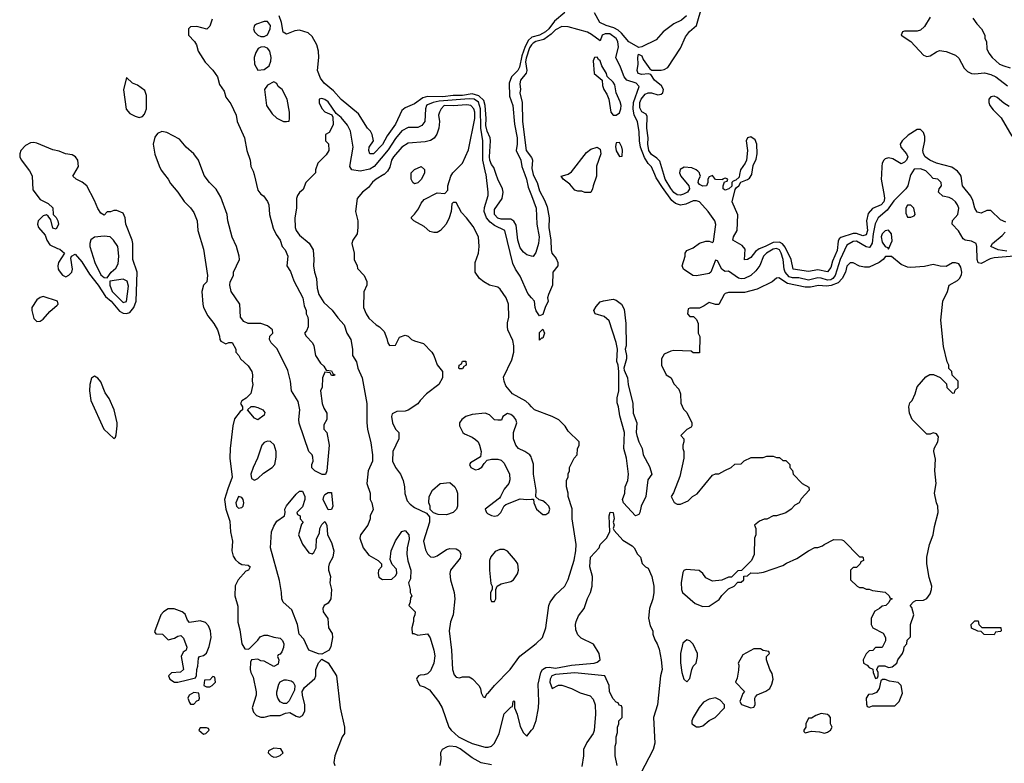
# Model space of a CAD drawing. Header units: inches. Extents: x 2671394 to 2765652, y 830470 to 955458.
# Tile 227 of 256: x 2686803 to 2692954, y 936324 to 940967. Entities that reach past the tile are written whole.
import ezdxf

# ---------------------------------------------------------------- set-up
doc = ezdxf.new("R2010")
doc.units = ezdxf.units.IN
doc.header["$MEASUREMENT"] = 0
for name, color, linetype in [('C6983', 7, 'Continuous'), ('C6984', 7, 'Continuous'), ('C6993', 7, 'Continuous'), ('C6994', 7, 'Continuous')]:
    doc.layers.add(name, color=color, linetype=linetype)

msp = doc.modelspace()

# ---------------------------------------------------------------- linework, layer by layer
at = {"layer": 'C6983', "color": 2}
for points, elevation in [([(2686875.4, 940000), (2686880.5, 939990), (2686884.9, 939904.9), (2686930, 939844.7), (2686979.8, 939819.8), (2687010, 939792), (2687011.3, 939751.3), (2687030, 939732), (2687041, 939710), (2687044.7, 939690), (2687030, 939658), (2687010, 939666), (2686996.4, 939716.4), (2686980.4, 939740.4), (2686970, 939748), (2686950, 939742), (2686930, 939724), (2686918.8, 939710), (2686914.8, 939690), (2686920.7, 939670), (2686961.4, 939621.4), (2686971.3, 939590), (2686990, 939562), (2687038, 939538), (2687054.4, 939534.4), (2687082, 939510), (2687046, 939450), (2687041, 939430), (2687042.8, 939410), (2687050, 939398), (2687070, 939371.3), (2687090, 939362), (2687110, 939371.3), (2687128.7, 939390), (2687133.2, 939410), (2687122, 939478), (2687126, 939490), (2687150, 939502), (2687190, 939454.8), (2687238, 939378), (2687292.2, 939310), (2687338.6, 939238.6), (2687373.7, 939210), (2687426.9, 939146.9), (2687450, 939133.7), (2687470, 939132), (2687490, 939139.5), (2687515.1, 939170), (2687529.7, 939210), (2687537, 939390), (2687509.2, 939470), (2687509.6, 939570), (2687505.1, 939590), (2687466.6, 939690), (2687461.2, 939730), (2687450, 939758), (2687410, 939775.3), (2687390, 939775.3), (2687370, 939766), (2687350, 939766), (2687330, 939746), (2687310, 939758), (2687290, 939788), (2687270, 939838), (2687222, 939930), (2687192.1, 939952.1), (2687155.3, 939970), (2687134, 939990), (2687139.9, 940000)], 2), ([(2687708.3, 940000), (2687731, 939970), (2687744, 939944), (2687791.3, 939890), (2687830, 939832), (2687870, 939792), (2687890, 939762), (2687910.8, 939710), (2687916, 939650), (2687950, 939534), (2687976, 939370), (2687971.3, 939330), (2687951.1, 939308.9), (2687941, 939270), (2687946, 939190), (2687951.3, 939170), (2687978, 939118), (2688016, 939070), (2688038, 939030), (2688051.1, 938991.1), (2688052, 938970), (2688059.6, 938959.6), (2688090, 938942), (2688108.4, 938951.6), (2688130, 938952), (2688152, 938910), (2688152, 938890), (2688171, 938871), (2688182, 938850), (2688230, 938806), (2688253, 938770), (2688257.3, 938750), (2688254.8, 938710), (2688258.8, 938690), (2688246.4, 938633.6), (2688216.9, 938603.1), (2688190, 938586), (2688182, 938570), (2688194, 938550), (2688194, 938530), (2688179.8, 938520.2), (2688144.9, 938475.1), (2688133.4, 938430), (2688118, 938290), (2688116.3, 938230), (2688130.8, 938110), (2688102, 938038), (2688082, 937970), (2688090.4, 937910), (2688115.3, 937835.3), (2688118.7, 937770), (2688133.1, 937710), (2688128.5, 937650), (2688136.5, 937616.5), (2688150, 937594), (2688170, 937577.3), (2688190, 937566), (2688230, 937562), (2688242, 937550), (2688232, 937530), (2688216, 937524), (2688166.8, 937470), (2688148.1, 937431.9), (2688147.7, 937370), (2688164.5, 937304.5), (2688164.5, 937204.5), (2688178, 937158), (2688191, 937070), (2688210, 937038), (2688230, 937036), (2688238.6, 937041.4), (2688290, 937092), (2688305.6, 937114.4), (2688330, 937124.7), (2688350, 937124.7), (2688390, 937111.3), (2688430, 937104.7), (2688444.7, 937090), (2688453.4, 937070), (2688450, 937046), (2688439.6, 937020.4), (2688430, 937006), (2688418, 937002), (2688414, 936990), (2688422, 936970), (2688418, 936942), (2688390, 936928), (2688330, 936962), (2688310, 936964), (2688290, 936974), (2688251, 936969), (2688244, 936956), (2688242.8, 936910), (2688246.8, 936890), (2688261, 936861), (2688281, 936770), (2688281, 936750), (2688256, 936670), (2688263.5, 936643.5), (2688282, 936622), (2688310, 936611.3), (2688330, 936611.3), (2688370, 936622), (2688430, 936622), (2688463.1, 936636.9), (2688490, 936642), (2688530, 936618), (2688550, 936611.3), (2688570, 936622), (2688584, 936650), (2688584, 936690), (2688568.7, 936750), (2688568.4, 936771.6), (2688582, 936798), (2688646.3, 936853.7), (2688652.7, 936870), (2688652.7, 936910), (2688669.2, 936950.8), (2688690, 936974), (2688730.7, 936950.7), (2688782, 936870), (2688804, 936670), (2688832, 936550), (2688831.3, 936510), (2688818, 936490), (2688770.8, 936370), (2688766, 936330), (2688771, 936310)], 2), ([(2688266.5, 940000), (2688290, 939902), (2688310, 939878), (2688326.4, 939866.4), (2688350.6, 939830.6), (2688358.8, 939810), (2688364, 939750), (2688386, 939666), (2688404.9, 939624.9), (2688430.8, 939590), (2688442, 939550), (2688462, 939530), (2688478, 939490), (2688472, 939430), (2688494.4, 939394.4), (2688515.3, 939335.3), (2688570.6, 939230.6), (2688579.6, 939179.6), (2688592, 939150), (2688592, 939130), (2688602, 939110), (2688604.7, 939090), (2688604.7, 939050), (2688595.3, 939024.7), (2688582, 939010), (2688592, 938990), (2688631, 938950), (2688641, 938930), (2688651.3, 938870), (2688681.4, 938821.4), (2688703.6, 938803.6), (2688718, 938778), (2688750, 938774), (2688758, 938758), (2688771.3, 938750), (2688770, 938746), (2688750, 938746), (2688742, 938762), (2688710, 938766), (2688694, 938730), (2688692.7, 938672.7), (2688682, 938650), (2688691.3, 938570), (2688702, 938542), (2688722, 938510), (2688722, 938470), (2688703.6, 938436.4), (2688702, 938410), (2688722, 938390), (2688736, 938310), (2688722, 938150), (2688712.7, 938127.3), (2688692.7, 938127.3), (2688646, 938150), (2688628.4, 938168.4), (2688628.7, 938190), (2688635.3, 938210), (2688634.6, 938234.6), (2688628.9, 938248.9), (2688608.7, 938270), (2688547.7, 938447.7), (2688545.6, 938470), (2688552.3, 938530), (2688543.3, 938583.3), (2688500.9, 938650), (2688494, 938710), (2688476.9, 938776.9), (2688411.7, 938911.7), (2688374, 938950), (2688364, 938970), (2688365.2, 938990), (2688384, 939010), (2688382, 939030), (2688350, 939055.1), (2688310, 939069.2), (2688229.4, 939069.4), (2688203.2, 939083.2), (2688182, 939110), (2688178, 939190), (2688124, 939270), (2688115.3, 939310), (2688118, 939330), (2688138, 939370), (2688138, 939390), (2688175.3, 939470), (2688174, 939490), (2688157.2, 939550), (2688130, 939608), (2688102, 939710), (2688098, 939750), (2688058.9, 939858.9), (2688030, 939908.7), (2687989.3, 939949.3), (2687954.6, 939994.6), (2687952.5, 940000)], 2), ([(2688641.3, 940000), (2688591.3, 939950), (2688574, 939906), (2688550, 939888), (2688538, 939870), (2688531.3, 939850), (2688531.3, 939790), (2688521, 939730), (2688524, 939670), (2688530.7, 939650), (2688550, 939621), (2688610.5, 939570.5), (2688636, 939530), (2688641, 939470), (2688638, 939430), (2688644, 939390), (2688656.3, 939350), (2688660.5, 939290), (2688670.5, 939250), (2688701.7, 939201.7), (2688753.8, 939153.8), (2688790, 939104.7), (2688830, 939062), (2688846, 939010), (2688870.5, 938970.5), (2688881, 938910), (2688881, 938870), (2688906, 938830), (2688916, 938790), (2688942.8, 938730), (2688971, 938570), (2688970.7, 938450.7), (2688974.8, 938410), (2688996, 938324), (2689006.8, 938250), (2689006, 938210), (2688978.8, 938150), (2688971, 938070), (2688991.3, 938010), (2688992, 937970), (2689002, 937950), (2689011.3, 937908.7), (2688992, 937870), (2688992, 937850), (2688978, 937810), (2688931, 937750), (2688926.8, 937730), (2688948.5, 937668.5), (2688983, 937623), (2689042, 937590), (2689062, 937570), (2689062, 937550), (2689044.7, 937530), (2689042, 937510), (2689046.8, 937486.8), (2689070, 937472), (2689127.3, 937472.7), (2689150, 937494), (2689158, 937510), (2689156.4, 937536.4), (2689130, 937566), (2689116.4, 937596.4), (2689124, 937650), (2689150, 937712), (2689189.2, 937770.8), (2689210, 937778), (2689233.4, 937750), (2689236.8, 937723.2), (2689222.8, 937670), (2689220.7, 937630), (2689227.3, 937587.3), (2689246, 937530), (2689243.6, 937476.4), (2689232, 937450), (2689242, 937410), (2689242, 937390), (2689252, 937370), (2689243.6, 937356.4), (2689242, 937330), (2689234, 937310), (2689274, 937270), (2689272, 937250), (2689262, 937230), (2689262, 937210), (2689252, 937170), (2689254, 937134), (2689266, 937134), (2689290, 937124.7), (2689350, 937132), (2689366.4, 937106.4), (2689390.6, 937030), (2689395.2, 936995.2), (2689390.6, 936950), (2689370, 936902), (2689350, 936882), (2689330, 936875.3), (2689305.4, 936874.6), (2689294, 936870), (2689283.6, 936856.4), (2689282, 936850), (2689302, 936810), (2689330, 936802), (2689362, 936782), (2689418.8, 936710), (2689442.8, 936670), (2689484, 936550), (2689497.3, 936530), (2689544, 936490), (2689590, 936466.4), (2689630, 936448.2), (2689710, 936424.7), (2689730, 936424.7), (2689750, 936431.3), (2689769.3, 936450.7), (2689797.2, 936510), (2689830, 936632), (2689870, 936674), (2689882, 936678), (2689886, 936710), (2689890, 936714), (2689894, 936710), (2689894, 936670), (2689911.3, 936630), (2689930, 936554), (2689950, 936514), (2689970, 936494), (2690000, 936530)], 6), ([(2689077.4, 940000), (2689028.9, 939971.1), (2689007.1, 939952.9), (2688981.4, 939918.6), (2688944.7, 939890), (2688912, 939850), (2688901, 939770), (2688916, 939710), (2688916, 939670), (2688911, 939630), (2688884.7, 939590), (2688878, 939570), (2688891.6, 939508.4), (2688892, 939470), (2688912, 939430), (2688912.7, 939412.7), (2688954, 939370), (2688971.1, 939331.1), (2688971.1, 939308.9), (2688952.7, 939267.3), (2688951, 939170), (2688966.8, 939130), (2688983.4, 939103.4), (2689030, 939061), (2689051.3, 939050), (2689079.8, 939019.8), (2689096.9, 938976.9), (2689102, 938950), (2689112.7, 938932.7), (2689150, 938934), (2689175.3, 938984.7), (2689210, 938998), (2689230, 938991.3), (2689250.7, 938970.7), (2689270, 938961), (2689326, 938946), (2689378, 938890), (2689390.7, 938870.7), (2689410, 938812), (2689444.7, 938770), (2689444.7, 938730), (2689422, 938690), (2689344.7, 938630), (2689304.7, 938590), (2689290, 938568), (2689230, 938528.7), (2689210, 938522), (2689159.6, 938520.4), (2689130, 938506), (2689124.7, 938490), (2689131.3, 938450), (2689151.1, 938411.1), (2689171.3, 938390), (2689171.3, 938350), (2689134.8, 938270), (2689131, 938210), (2689150.7, 938170.7), (2689181, 938130), (2689198.8, 938090), (2689207.3, 938050), (2689208.3, 938008.3), (2689223.4, 937963.4), (2689241.7, 937941.7), (2689270, 937920.7), (2689344.7, 937884.7), (2689362, 937862), (2689362.8, 937830), (2689326.4, 937710), (2689337, 937657), (2689350, 937630.8), (2689370, 937614), (2689390, 937610.7), (2689410, 937618.8), (2689470, 937659.1), (2689490, 937664.9), (2689530, 937662.8), (2689551, 937650), (2689558, 937630), (2689554.4, 937605.6), (2689494.8, 937530), (2689490.6, 937509.4), (2689493.4, 937470), (2689516.3, 937390), (2689520.7, 937350), (2689510.7, 937250), (2689493.7, 937206.3), (2689484.9, 937150), (2689499.3, 937030), (2689506.8, 936910), (2689516.9, 936876.9), (2689530, 936862), (2689550, 936858), (2689570, 936864.7), (2689610, 936864.7), (2689631.1, 936851.1), (2689672, 936810), (2689682, 936790), (2689684.7, 936764.7), (2689698, 936738), (2689710, 936734), (2689722, 936758), (2689730, 936762), (2689768.7, 936810), (2689866.6, 936910), (2689926.8, 936993.2), (2690000, 937048.6)], 10), ([(2689326.8, 940000), (2689310.9, 939969.1), (2689290, 939948), (2689270, 939942), (2689258, 939950), (2689248.7, 939970), (2689248.9, 940000)], 10), ([(2690000, 938550.6), (2689986.3, 938566.3), (2689964.1, 938584.1), (2689882, 938630), (2689840.2, 938680.2), (2689828.7, 938710), (2689824.7, 938735.3), (2689878, 938842), (2689889.5, 938890), (2689889.4, 938930), (2689883.7, 938963.7), (2689853.2, 939030), (2689849.3, 939050), (2689850, 939074), (2689859, 939110), (2689856, 939190), (2689842.7, 939230), (2689804.8, 939284.8), (2689790, 939296), (2689738, 939310), (2689702, 939330), (2689675.3, 939350), (2689648.7, 939390), (2689648.7, 939450), (2689668.7, 939510), (2689674, 939550), (2689668.7, 939610), (2689634.8, 939674.8), (2689594, 939730), (2689563.2, 939763.2), (2689530, 939826), (2689510, 939826), (2689502, 939818), (2689498, 939770), (2689486, 939730), (2689466, 939690), (2689431.3, 939650), (2689410, 939639), (2689390, 939637.2), (2689364.1, 939644.1), (2689330, 939675.3), (2689266, 939710), (2689250, 939726), (2689250, 939734), (2689268.4, 939751.6), (2689293.6, 939786.4), (2689310, 939822), (2689330, 939844.7), (2689410, 939884.7), (2689458, 939882), (2689478, 939902), (2689478, 939930), (2689495.3, 939990), (2689502.1, 940000)], 10), ([(2690000, 939230.5), (2689976.2, 939256.2), (2689930, 939366), (2689899.5, 939410), (2689883.6, 939443.6), (2689834, 939650), (2689770, 939681), (2689742.4, 939702.4), (2689719.7, 939730), (2689704.7, 939770), (2689706.2, 939793.8), (2689729, 939870), (2689729, 939890), (2689715.9, 940000)], 6), ([(2690000, 939490.5), (2689970, 939498), (2689950, 939515.3), (2689930, 939542), (2689915.1, 939590), (2689904.8, 939684.8), (2689889.6, 939709.6), (2689870, 939721.2), (2689810, 939720.9), (2689790, 939727.3), (2689769.6, 939750), (2689770, 939782), (2689817.2, 939850), (2689822.7, 939890), (2689819.3, 939910), (2689789.6, 939970), (2689779.5, 940000)], 2), ([(2689958.1, 940000), (2689968.8, 939970), (2689980.2, 939920.2), (2690000, 939868.8)], 2), ([(2690000, 938229.6), (2689997.5, 938237.5), (2689989.3, 938249.3), (2689958, 938270), (2689918, 938290), (2689902, 938310), (2689888.7, 938350), (2689888, 938390), (2689908, 938450), (2689902, 938470), (2689890, 938488), (2689870, 938502), (2689850, 938508), (2689822, 938490), (2689812.7, 938467.3), (2689790, 938466), (2689770, 938468.7), (2689738.6, 938498.6), (2689710, 938509), (2689630, 938501.2), (2689590, 938489), (2689564.7, 938470), (2689551.3, 938450), (2689551.3, 938430), (2689571.3, 938390), (2689580.7, 938380.7), (2689630, 938361), (2689650, 938346), (2689666, 938330), (2689674.8, 938310), (2689684.7, 938270), (2689682, 938238), (2689619.6, 938200.4), (2689612, 938190), (2689622, 938170), (2689650, 938156), (2689670, 938161), (2689690, 938172), (2689704, 938196), (2689724, 938216), (2689750, 938222.8), (2689790, 938222.8), (2689810, 938216), (2689830, 938198), (2689862.8, 938130), (2689865.4, 938094.6), (2689858, 938070), (2689830, 938035.3), (2689806.8, 937990), (2689799.9, 937980.1), (2689711.3, 937910), (2689718, 937890), (2689724.5, 937884.5), (2689750, 937871), (2689770, 937866.8), (2689790, 937871), (2689809, 937890), (2689829.4, 937930.6), (2689840.2, 937939.8), (2689930, 937976), (2689970, 937971.3), (2690000, 937972.3)], 14), ([(2689750, 936314), (2689685.9, 936325.9), (2689630, 936358.3), (2689555.3, 936415.3), (2689530, 936426.6), (2689490, 936431.3), (2689473, 936427), (2689442, 936410), (2689431, 936390), (2689433.4, 936350), (2689428.2, 936310)], 6)]:
    msp.add_lwpolyline(points, dxfattribs=dict(at, elevation=elevation))
for points, elevation in [([(2687330, 939615.6), (2687270, 939609.3), (2687247.4, 939592.6), (2687240.5, 939570), (2687241.6, 939550), (2687272.2, 939450), (2687310, 939373.4), (2687330, 939358), (2687350, 939356), (2687375.1, 939390), (2687404, 939416), (2687417.7, 939442.3), (2687422, 939490), (2687415.1, 939550), (2687389.6, 939589.6), (2687368.7, 939610)], 6), ([(2687450, 939346.3), (2687366.8, 939333.2), (2687366, 939310), (2687380.3, 939270), (2687450, 939200.5), (2687470, 939207.3), (2687483.3, 939303.3), (2687474.7, 939334.7)], 6), ([(2686950, 939239.3), (2686930, 939233.2), (2686910, 939217.2), (2686879.1, 939170), (2686878, 939150), (2686890, 939101), (2686910, 939082), (2686930, 939084), (2686950, 939097.3), (2686990, 939144), (2687036.5, 939183.5), (2687042, 939190), (2687038, 939210)], 2), ([(2689550, 938786), (2689546, 938790), (2689548, 938810), (2689562, 938818), (2689570, 938834), (2689590, 938834), (2689592, 938810), (2689578, 938802), (2689570, 938786)], 10), ([(2687270, 938741.2), (2687250.7, 938729.3), (2687240.5, 938690), (2687239.5, 938650), (2687246.7, 938590), (2687329.1, 938409.1), (2687390, 938351.3), (2687400.4, 938359.6), (2687405.6, 938374.4), (2687411.2, 938430), (2687411.2, 938450), (2687393, 938530), (2687361.2, 938601.2), (2687336.9, 938636.9), (2687310, 938705.2), (2687290, 938729.3)], 2), ([(2688290, 938469), (2688270, 938478), (2688226, 938530), (2688248.4, 938551.6), (2688268.4, 938551.6), (2688290, 938544.7), (2688322, 938530), (2688334.4, 938514.4), (2688330, 938498)], 2), ([(2688350, 938335.1), (2688330, 938326), (2688316.3, 938310), (2688288.2, 938230), (2688260.7, 938170), (2688247.7, 938130), (2688250, 938102), (2688270, 938091.3), (2688290, 938102.8), (2688325.6, 938134.4), (2688379.3, 938170), (2688395.6, 938190), (2688404.4, 938235.6), (2688405.6, 938270), (2688393, 938313), (2688370, 938332.7)], 6), ([(2689470, 937875.3), (2689416.4, 937876.4), (2689387.3, 937887.3), (2689368, 937908), (2689368, 937930), (2689359, 937950), (2689361.2, 937990), (2689382, 938030), (2689430, 938070.8), (2689490, 938078), (2689522, 938050), (2689532, 938030), (2689538, 938010), (2689538, 937930), (2689531.3, 937910), (2689510, 937889.2)], 10), ([(2688170, 937989), (2688153.4, 937950), (2688157.3, 937930), (2688170, 937917.3), (2688190, 937920.7), (2688198, 937930), (2688203.7, 937950), (2688199.3, 937970), (2688190, 937984)], 6), ([(2688630, 937632), (2688640.4, 937639.6), (2688655.3, 937670), (2688656.4, 937723.6), (2688676.4, 937763.6), (2688678, 937790), (2688690, 937814), (2688710, 937834), (2688722, 937810), (2688724.7, 937750), (2688750, 937702), (2688766, 937650), (2688758, 937610), (2688736, 937570), (2688731.3, 937550), (2688731.3, 937530), (2688744.7, 937490), (2688741, 937450), (2688750.7, 937410), (2688746.8, 937350), (2688730, 937324), (2688704.7, 937310), (2688696, 937290), (2688698.8, 937270), (2688727.1, 937227.1), (2688731, 937170), (2688754.9, 937134.9), (2688756.3, 937110), (2688747.1, 937052.9), (2688736, 937030), (2688690, 937006), (2688670, 937008), (2688608, 937030), (2688578, 937098), (2688549.5, 937129.5), (2688538, 937190), (2688502.7, 937282.7), (2688449.2, 937330), (2688441.2, 937350), (2688439.3, 937390), (2688426.3, 937466.3), (2688368.7, 937670), (2688376, 937770), (2688390, 937804.7), (2688410, 937836), (2688458, 937870), (2688462, 937890), (2688459, 937910), (2688469.1, 937930.9), (2688530, 938004.7), (2688550, 938022), (2688570, 938022), (2688584.7, 937990), (2688584.7, 937970), (2688570, 937926), (2688534, 937890), (2688538, 937878), (2688554, 937870), (2688554, 937850), (2688574, 937830), (2688563.6, 937816.4), (2688544.7, 937750), (2688570, 937692), (2688610, 937638)], 2), ([(2688730, 937906), (2688698, 937970), (2688702, 937990), (2688710, 938002), (2688730, 938014), (2688750, 938014), (2688750.9, 938010.9), (2688758, 937930), (2688750, 937908.7)], 2), ([(2689830, 937658.4), (2689802, 937658), (2689773.8, 937646.2), (2689746, 937614), (2689738, 937590), (2689738, 937530), (2689746.4, 937446.4), (2689754, 937430), (2689754, 937410), (2689744.7, 937390), (2689744.7, 937350), (2689750, 937334), (2689770, 937334), (2689778, 937350), (2689778, 937410), (2689786, 937430), (2689810, 937444.7), (2689870, 937458), (2689888, 937470), (2689912.9, 937507.1), (2689919, 937530), (2689914, 937570), (2689901.2, 937590), (2689850, 937649.3)], 14), ([(2687730, 937288.7), (2687701, 937270), (2687684, 937250), (2687644.7, 937144.7), (2687652.7, 937132.7), (2687694, 937130), (2687730, 937094), (2687770, 937104.7), (2687790, 937118), (2687810, 937122), (2687825.4, 937105.4), (2687846, 937050), (2687842, 937030), (2687823, 937017), (2687810.7, 936990), (2687826, 936910), (2687807.1, 936892.9), (2687750, 936888), (2687732, 936870), (2687741, 936850), (2687770, 936831.3), (2687790, 936831.3), (2687850, 936844.7), (2687902, 936858), (2687907.3, 936872.7), (2687908.7, 936908.7), (2687915.3, 936930), (2687920.4, 936979.6), (2687926, 936990), (2687950, 936998), (2687969.3, 937010.7), (2687986, 937054), (2687999.3, 937110), (2687995.1, 937150), (2687983, 937183), (2687962.7, 937202.7), (2687930, 937212.7), (2687864, 937204), (2687850, 937218), (2687836, 937256), (2687818, 937270), (2687768.4, 937288.4)], 2), ([(2688010, 936866), (2687990, 936846), (2687958, 936842), (2687954, 936810), (2687970, 936802), (2687990, 936802), (2688006, 936810), (2688026, 936830), (2688022, 936862)], 2), ([(2688450, 936698), (2688430, 936708), (2688415.3, 936730), (2688408.9, 936751.1), (2688408.7, 936770), (2688422, 936818), (2688430, 936832), (2688454.6, 936845.4), (2688470, 936846), (2688498, 936838), (2688512, 936830), (2688522, 936810), (2688519.6, 936780.4), (2688485.4, 936714.6), (2688470, 936698)], 2), ([(2687890, 936766), (2687862, 936750), (2687854, 936730), (2687863.6, 936703.6), (2687870, 936694), (2687890, 936694), (2687910, 936714), (2687922, 936718), (2687926, 936730), (2687922, 936762)], 2), ([(2687970, 936546), (2687930, 936546), (2687922, 936530), (2687950, 936506), (2687966, 936510), (2687986, 936530), (2687982, 936542)], 2), ([(2688390, 936418), (2688358, 936402), (2688354, 936390), (2688374, 936370), (2688390, 936362), (2688410, 936364.7), (2688430, 936372), (2688448, 936390), (2688433.6, 936413.6)], 2)]:
    msp.add_lwpolyline(points, close=True, dxfattribs=dict(at, elevation=elevation))
at = {"layer": 'C6984', "color": 2}
for points, elevation in [([(2689779.5, 940000), (2689764.4, 940044.4), (2689750, 940062.7), (2689739.7, 940090), (2689736.9, 940110), (2689743.5, 940210), (2689741.3, 940230), (2689723.5, 940270), (2689714, 940306), (2689716.8, 940350), (2689711.1, 940430), (2689701.5, 940461.5), (2689671.8, 940491.8), (2689630, 940503.2), (2689570, 940493.8), (2689510, 940494), (2689445.7, 940485.7), (2689350, 940486.4), (2689320.7, 940479.3), (2689270, 940440.7), (2689210, 940415.6), (2689190, 940399.5), (2689150, 940315.1), (2689098.7, 940241.3), (2689070, 940186.6), (2689014, 940130), (2688990, 940129.2), (2688983.7, 940150), (2688986, 940170), (2689013.2, 940210), (2689004, 940250), (2688994, 940270), (2688975.3, 940290), (2688918.6, 940378.6), (2688810, 940467.6), (2688762.4, 940522.4), (2688705.6, 940570), (2688681.8, 940601.8), (2688664.2, 940650), (2688671.2, 940730), (2688669.7, 940770), (2688659.7, 940810), (2688630, 940862.7), (2688604.7, 940884.7), (2688550, 940901.6), (2688522.6, 940897.4), (2688470, 940875.3), (2688449, 940889), (2688438.7, 940950), (2688422.9, 940990)], 2), ([(2688006, 940970), (2687990, 940926), (2687971.6, 940908.4), (2687910, 940925.2), (2687870, 940922), (2687858, 940910), (2687858, 940870), (2687894.8, 940830), (2687906.8, 940810), (2687918, 940770), (2687960.7, 940700.7), (2688010, 940651.3), (2688038.8, 940610), (2688050, 940562), (2688079.8, 940519.8), (2688090, 940482), (2688121, 940441), (2688156, 940370), (2688161, 940330), (2688206.8, 940230), (2688221, 940150), (2688242.8, 940090), (2688246.8, 940050), (2688261.4, 940021.4), (2688266.5, 940000)], 2), ([(2690000, 940855.4), (2689981, 940839), (2689960.7, 940799.3), (2689939.1, 940740.9), (2689924.9, 940670), (2689914.9, 940650), (2689874.6, 940610), (2689861.5, 940570), (2689863.1, 940490), (2689883.1, 940430), (2689894.4, 940314.4), (2689911.4, 940230), (2689911.4, 940190), (2689904.9, 940150), (2689934.3, 940090), (2689940.3, 940050), (2689958.1, 940000)], 2), ([(2690000, 940809.7), (2689987.9, 940790), (2689966.4, 940726.4), (2689963.5, 940703.5), (2689970.4, 940650), (2689967.4, 940632.6), (2689931, 940590), (2689927.1, 940567.1), (2689931, 940530), (2689926.8, 940510), (2689942.8, 940450), (2689944.4, 940330), (2689966.4, 940150), (2690000, 940106.4)], 6), ([(2689715.9, 940000), (2689715.3, 940004.7), (2689696.5, 940090), (2689696.8, 940210), (2689683.4, 940290), (2689681.7, 940410), (2689670, 940450.8), (2689642, 940470), (2689610, 940473.1), (2689423, 940457), (2689386.8, 940450), (2689350, 940435.1), (2689343.8, 940430), (2689338, 940410), (2689333, 940330), (2689314.4, 940305.6), (2689290, 940293.2), (2689230, 940293.2), (2689190, 940272.3), (2689150, 940224.5), (2689105, 940155), (2689018, 940050), (2688990, 940033.3), (2688930, 940020.9), (2688878, 940030), (2688866, 940050), (2688885.2, 940170), (2688869.2, 940270), (2688850, 940308.7), (2688810, 940355.3), (2688780.2, 940380.2), (2688730, 940454), (2688710, 940468.7), (2688690, 940475.3), (2688674, 940470), (2688672.7, 940447.3), (2688690, 940412), (2688710, 940392), (2688752.7, 940372.7), (2688758, 940358), (2688762, 940310), (2688736.9, 940263.1), (2688714, 940250), (2688714, 940210), (2688731.6, 940191.6), (2688734, 940150), (2688718, 940122), (2688664.7, 940070), (2688651.6, 940028.4), (2688651.3, 940010), (2688641.3, 940000)], 6), ([(2689502.1, 940000), (2689509.3, 940010.7), (2689568.7, 940070), (2689605.6, 940154.4), (2689646, 940350), (2689646, 940390), (2689639.6, 940410), (2689621.2, 940430), (2689596, 940436), (2689510, 940429.2), (2689454, 940430), (2689434.8, 940410), (2689424.9, 940390), (2689419.1, 940370), (2689424.9, 940330), (2689422, 940290), (2689408.3, 940251.7), (2689392.2, 940227.8), (2689370, 940212.3), (2689336.7, 940203.3), (2689230, 940195.1), (2689190, 940171.6), (2689137.1, 940110), (2689126, 940090), (2689114.6, 940045.4), (2689099.9, 940020.1), (2689079, 940001), (2689077.4, 940000)], 10), ([(2687952.5, 940000), (2687919, 940090), (2687890, 940128.7), (2687842, 940170), (2687800.4, 940220.4), (2687722, 940262), (2687690, 940268.7), (2687664.5, 940255.5), (2687647.5, 940232.5), (2687637.3, 940190), (2687647.9, 940127.9), (2687673.7, 940053.7), (2687687.5, 940027.5), (2687708.3, 940000)], 2), ([(2687139.9, 940000), (2687169.6, 940050.4), (2687166.3, 940090), (2687150.9, 940110.9), (2687130, 940122.6), (2687089.7, 940129.7), (2687050, 940146), (2687010, 940155.1), (2686910, 940196.3), (2686890, 940199.7), (2686870, 940196.9), (2686839.7, 940180.3), (2686810.3, 940150), (2686802.6, 940130), (2686803.7, 940110), (2686811.7, 940091.7), (2686863.4, 940023.4), (2686875.4, 940000)], 2), ([(2689248.9, 940000), (2689249, 940010), (2689270, 940031.3), (2689311.1, 940051.1), (2689331.6, 940031.6), (2689332, 940010), (2689326.8, 940000)], 10)]:
    msp.add_lwpolyline(points, dxfattribs=dict(at, elevation=elevation))
for points, elevation in [([(2688330, 940956.3), (2688282.2, 940937.8), (2688270.6, 940930), (2688263.8, 940910), (2688270.5, 940890), (2688290, 940870.5), (2688310, 940861.6), (2688330, 940861.6), (2688350, 940873), (2688368, 940910), (2688369.6, 940930), (2688350, 940954.7)], 6), ([(2688330, 940798), (2688310, 940796), (2688293.2, 940786.8), (2688278, 940762), (2688268.4, 940730), (2688268.6, 940688.6), (2688290, 940650.8), (2688330, 940656.3), (2688360.9, 940679.1), (2688371.7, 940708.3), (2688373.6, 940730), (2688364.5, 940770), (2688350, 940789.3)], 6), ([(2687470, 940606), (2687450.7, 940529.3), (2687467.1, 940407.1), (2687490, 940382), (2687523.6, 940363.6), (2687550, 940356), (2687570, 940362), (2687583.1, 940376.9), (2687594, 940410), (2687594, 940494), (2687584, 940524), (2687538, 940558), (2687508, 940570)], 2), ([(2688390, 940578), (2688350, 940558), (2688332, 940530), (2688344.7, 940430), (2688379.6, 940379.6), (2688410, 940352), (2688450, 940332), (2688470, 940332), (2688486, 940334), (2688488, 940350), (2688488.7, 940390), (2688472.7, 940470), (2688442, 940530), (2688418, 940550), (2688408.4, 940568.4)], 6)]:
    msp.add_lwpolyline(points, close=True, dxfattribs=dict(at, elevation=elevation))
at = {"layer": 'C6993', "color": 2}
for points, elevation in [([(2690009.6, 940000), (2690010, 939998), (2690034.8, 939950), (2690050, 939898), (2690080.9, 939840.9), (2690097.5, 939797.5), (2690110.8, 939730), (2690108.2, 939670), (2690120.4, 939590), (2690122, 939530), (2690128, 939510), (2690154.9, 939474.9), (2690164.4, 939450), (2690165.5, 939430), (2690134, 939390), (2690130.5, 939309.5), (2690106, 939250), (2690101, 939230), (2690104.7, 939210), (2690084.7, 939170), (2690070, 939126), (2690050, 939118), (2690029.5, 939149.5), (2690022.7, 939170), (2690019, 939210), (2690000, 939230.5)], 6), ([(2690406.8, 940000), (2690406.8, 939990), (2690384.7, 939930), (2690382, 939910), (2690370, 939888), (2690332.7, 939887.3), (2690315.3, 939895.3), (2690290, 939895.3), (2690270, 939902), (2690240.2, 939940.2), (2690198, 939970), (2690186, 939990), (2690222.7, 940000)], 6), ([(2692370.7, 940000), (2692364.9, 939990), (2692350.5, 939930), (2692339.3, 939910), (2692263.4, 939836.6), (2692222.5, 939777.5), (2692165.5, 939730), (2692147.9, 939692.1), (2692134, 939630), (2692129, 939571), (2692113.5, 939546.5), (2692110, 939543.7), (2692090, 939549.5), (2692030, 939584.7), (2692010, 939582.4), (2691970, 939559.5), (2691927.5, 939470), (2691898.2, 939370), (2691883.6, 939350), (2691870, 939341.5), (2691850, 939340.2), (2691810, 939353.5), (2691790, 939355.3), (2691730, 939341), (2691670, 939354.4), (2691630, 939355), (2691610, 939360.8), (2691584.5, 939390), (2691578.2, 939410), (2691573.1, 939470), (2691559.3, 939510), (2691550, 939529.6), (2691530, 939538.2), (2691510, 939534.6), (2691468.5, 939510), (2691448.7, 939490), (2691427, 939433), (2691402, 939398), (2691370.8, 939370), (2691330, 939351.3), (2691310, 939348.2), (2691292.8, 939352.8), (2691230, 939397.2), (2691210, 939394), (2691200.2, 939400.2), (2691189.4, 939409.4), (2691162, 939462), (2691150, 939466), (2691121, 939390), (2691110, 939381.2), (2691030, 939367), (2691008, 939370), (2690949.6, 939409.6), (2690941.2, 939430), (2690959.3, 939490), (2690961.2, 939510), (2690970, 939524.7), (2691010, 939542.8), (2691050, 939570.7), (2691090, 939584.9), (2691110, 939584), (2691130, 939576), (2691138, 939582), (2691151.7, 939688.3), (2691146, 939710), (2691104.5, 939770), (2691050, 939829.6), (2691030, 939836.3), (2691010, 939835.8), (2690964.2, 939815.8), (2690930, 939809.4), (2690899.3, 939819.3), (2690877.4, 939837.4), (2690818, 939918), (2690779.7, 939979.7), (2690771, 940000)], 6), ([(2690928.5, 940000), (2690932.2, 939990), (2690982.8, 939930), (2690986.8, 939910), (2690974.8, 939890), (2690950, 939877), (2690930, 939872), (2690910, 939874), (2690890, 939888), (2690870, 939911.8), (2690835.8, 939970), (2690826.9, 940000)], 2), ([(2691300.3, 940000), (2691296.8, 939983.2), (2691276, 939964), (2691261, 939959), (2691252, 939950), (2691252, 939928), (2691234, 939910), (2691210, 939902), (2691198, 939910), (2691198, 939930), (2691206, 939954), (2691222, 939958), (2691226, 939970), (2691210, 939978), (2691194, 939970), (2691194, 939966), (2691150, 939968.7), (2691130, 939994), (2691110, 939986), (2691102, 939970), (2691102, 939950), (2691094, 939930), (2691070, 939928), (2691050, 939938), (2691042, 939950), (2691045.2, 939970), (2691055.3, 939990), (2691052.4, 940000)], 2), ([(2692186.6, 940000), (2692185.3, 939970), (2692204.2, 939870), (2692206, 939850), (2692201.7, 939830), (2692184.9, 939810), (2692130, 939787.6), (2692104.4, 939755.6), (2692093.1, 939710), (2692098.3, 939650), (2692090, 939623.7), (2692070, 939618), (2692031, 939631), (2692010, 939631.1), (2691932.7, 939607.3), (2691922, 939598), (2691915.8, 939584.2), (2691910, 939526), (2691881.3, 939458.7), (2691870, 939419), (2691850, 939393.2), (2691790, 939405.1), (2691730, 939394), (2691635.3, 939410), (2691622.4, 939470), (2691585.6, 939545.6), (2691568.1, 939568.1), (2691550, 939577.7), (2691510, 939575.1), (2691460.7, 939550), (2691423.2, 939536.8), (2691400.2, 939519.7), (2691370, 939481.2), (2691350, 939469), (2691330, 939468), (2691334.8, 939534.8), (2691317.2, 939557.2), (2691259, 939590), (2691261.2, 939610), (2691286, 939650), (2691289.3, 939749.3), (2691253.2, 939830), (2691272.7, 939907.3), (2691280.2, 939919.8), (2691295.3, 939930), (2691308.4, 939951.6), (2691350, 939968), (2691362.3, 939977.8), (2691376.2, 940000)], 2), ([(2693066, 939494), (2692890, 939480.5), (2692866.1, 939473.9), (2692810, 939445.2), (2692790, 939448.7), (2692783.7, 939470), (2692782.9, 939550), (2692777.2, 939570), (2692750, 939583.7), (2692710, 939589.3), (2692698, 939598), (2692667.6, 939647.6), (2692629.2, 939690), (2692630, 939712), (2692664, 939750), (2692669.2, 939790), (2692661.2, 939810), (2692649.2, 939830), (2692630, 939846), (2692610, 939856), (2692570, 939865.2), (2692542, 939890), (2692548, 939910), (2692562, 939930), (2692559, 939950), (2692538, 939970), (2692510, 939975.3), (2692486.4, 940000)], 6), ([(2692963.3, 939703.3), (2692930, 939718), (2692870, 939774.7), (2692844.9, 939775.1), (2692810, 939759.5), (2692784.9, 939764.9), (2692769.7, 939789.7), (2692757.4, 939837.4), (2692744.9, 939864.9), (2692692.7, 939930), (2692685.1, 939990), (2692677.6, 940000)], 2), ([(2690000, 939868.8), (2690030.3, 939790), (2690034, 939690), (2690048, 939610), (2690043, 939570), (2690026.4, 939513.6), (2690010, 939488), (2690000, 939490.5)], 2), ([(2692970, 939521.8), (2692915.3, 939530), (2692869.6, 939549.6), (2692879.3, 939570), (2692940, 939620), (2692958.9, 939641.1)], 2), ([(2690000, 937048.6), (2690030, 937071.3), (2690068.7, 937110), (2690089, 937170), (2690109.3, 937310), (2690117.2, 937330), (2690150, 937376), (2690209.3, 937430.7), (2690229.5, 937470.5), (2690267.1, 937592.9), (2690278, 937650), (2690279.6, 937690), (2690254, 937850), (2690253.6, 937913.6), (2690229, 937990), (2690228.7, 938010), (2690218, 938050), (2690218, 938090), (2690228.4, 938111.6), (2690228.9, 938131.1), (2690238, 938150), (2690238, 938170), (2690266, 938230), (2690286, 938250), (2690287.3, 938287.3), (2690298, 938310), (2690298, 938330), (2690230, 938398), (2690210, 938428), (2690170, 938468), (2690128.9, 938488.9), (2690018, 938530), (2690000, 938550.6)], 10), ([(2690000, 937972.3), (2690012.7, 937972.7), (2690014, 937950), (2690032, 937910), (2690070, 937878), (2690090, 937878), (2690108, 937890), (2690114, 937910), (2690108.7, 937930), (2690090, 937948.7), (2690070, 937962), (2690048, 937968), (2690027.3, 937987.3), (2690029, 938030), (2690012.3, 938130), (2690012.1, 938192.1), (2690000, 938229.6)], 14), ([(2690000, 936530), (2690010, 936542), (2690030, 936592), (2690043.7, 936670), (2690046, 936710), (2690042, 936818), (2690058.4, 936890), (2690069.4, 936910), (2690090, 936921.3), (2690110, 936924.9), (2690150, 936918.8), (2690250, 936936.5), (2690391.2, 936948.8), (2690410, 936956), (2690428.7, 936970), (2690422, 937010), (2690388.4, 937068.4), (2690310, 937106), (2690290, 937126), (2690276.4, 937156.4), (2690275.3, 937190), (2690279, 937210), (2690294.6, 937245.4), (2690329.1, 937290.9), (2690350, 937352), (2690369.3, 937390.7), (2690379, 937430), (2690382, 937490), (2690365.2, 937550), (2690369.3, 937610), (2690422, 937670), (2690428.7, 937690), (2690468.7, 937730), (2690489, 937770), (2690486, 937870), (2690491.3, 937891.3), (2690511, 937890), (2690516, 937850), (2690511, 937830), (2690516, 937810), (2690511.3, 937790), (2690516.9, 937776.9), (2690570, 937718), (2690630, 937682), (2690642, 937670), (2690662, 937630), (2690682, 937610), (2690691.6, 937571.6), (2690711.6, 937551.6), (2690730, 937542), (2690751, 937490), (2690764.7, 937430), (2690764.7, 937390), (2690758, 937350), (2690737.3, 937290), (2690730.9, 937229.1), (2690741.4, 937181.4), (2690758, 937150), (2690758, 937130), (2690770, 937094), (2690784.7, 937070), (2690796.9, 937036.9), (2690810.9, 936970.9), (2690816, 936910), (2690806, 936870), (2690787.3, 936690), (2690762.8, 936610), (2690770.5, 936449.5), (2690761, 936410), (2690681.4, 936258.6)], 6), ([(2690535.3, 936310), (2690522, 936370), (2690522, 936430), (2690528.4, 936451.6), (2690528.7, 936490), (2690536.4, 936516.4), (2690538, 936550), (2690546, 936570), (2690546, 936590), (2690566, 936610), (2690566, 936670), (2690562, 936682), (2690547.3, 936687.3), (2690542, 936702), (2690530, 936706), (2690510, 936726), (2690488, 936770), (2690486, 936810), (2690458, 936870), (2690270, 936888), (2690150, 936878), (2690127.3, 936870), (2690117.3, 936850), (2690114.8, 936830), (2690130, 936791.3), (2690168.9, 936811.1), (2690190, 936811.3), (2690250, 936791), (2690304.5, 936764.5), (2690366, 936746), (2690385.4, 936725.4), (2690398, 936690), (2690401, 936630), (2690390.9, 936529.1), (2690384.7, 936510), (2690346.4, 936453.6), (2690324.7, 936410), (2690324.7, 936370), (2690315.3, 936304.7)], 6)]:
    msp.add_lwpolyline(points, dxfattribs=dict(at, elevation=elevation))
for points, elevation in [([(2692370, 939808), (2692350, 939808), (2692338, 939790), (2692339.6, 939759.6), (2692350, 939734), (2692370, 939734), (2692390, 939742), (2692398, 939750), (2692388, 939790)], 10), ([(2692230, 939653.2), (2692210, 939649), (2692191, 939630), (2692185.5, 939610), (2692190, 939578), (2692210, 939551.3), (2692223.6, 939543.6), (2692230, 939534), (2692253.2, 939586.8), (2692249, 939630)], 10), ([(2692211.6, 939488.4), (2692198, 939470), (2692171.3, 939450), (2692110, 939420.9), (2692080.9, 939420.9), (2692048.7, 939428.7), (2692010, 939448), (2691990, 939448), (2691970, 939428), (2691962, 939390), (2691940.7, 939350), (2691916.1, 939323.9), (2691873.3, 939306.7), (2691843.3, 939303.3), (2691793, 939307), (2691743.8, 939296.2), (2691710, 939297), (2691598.9, 939318.9), (2691545.2, 939354.8), (2691530, 939353.2), (2691504.7, 939330), (2691410, 939284), (2691330, 939264), (2691230, 939264), (2691210, 939257.2), (2691202.8, 939250), (2691170, 939188), (2691150, 939188), (2691110, 939202), (2691079.8, 939180.2), (2691050, 939166), (2690990, 939166), (2690978, 939162), (2690974, 939130), (2690990, 939114), (2691012.7, 939112.7), (2691030, 939094), (2691042, 939070), (2691042, 939010), (2691051.6, 938988.4), (2691050, 938886), (2691010, 938886), (2690998, 938898), (2690890, 938902), (2690870, 938898), (2690830, 938878), (2690812, 938850), (2690812, 938810), (2690842, 938750), (2690872, 938730), (2690890, 938694), (2690919.6, 938659.6), (2690932, 938630), (2690932.7, 938572.7), (2690950, 938534), (2690970, 938514), (2691002, 938450), (2691002, 938430), (2690996.9, 938423.1), (2690971.6, 938408.4), (2690934, 938370), (2690952, 938350), (2690952, 938330), (2690944.7, 938310), (2690944.7, 938290), (2690951.3, 938270), (2690951.3, 938230), (2690926.4, 938113.6), (2690886.4, 938013.6), (2690872, 937990), (2690891.6, 937951.6), (2690910, 937942), (2690930, 937942), (2690978, 937962), (2691006, 937990), (2691034.6, 938005.4), (2691130, 938122), (2691150, 938131.3), (2691170, 938132), (2691208.9, 938151.1), (2691248.4, 938171.6), (2691270, 938192), (2691310, 938194), (2691328.4, 938211.6), (2691372.7, 938232.7), (2691447.3, 938232.7), (2691470, 938242), (2691510, 938242), (2691530, 938234), (2691550, 938234), (2691570, 938214), (2691590, 938214), (2691614, 938190), (2691614, 938170), (2691631.6, 938151.6), (2691634, 938130), (2691691.6, 938071.6), (2691732.7, 938047.3), (2691734, 938030), (2691685.4, 937974.6), (2691672, 937950), (2691645.4, 937934.6), (2691622, 937910), (2691590, 937888.7), (2691530, 937868.7), (2691510, 937868), (2691470, 937848), (2691452.7, 937847.3), (2691423.6, 937836.4), (2691394, 937810), (2691402, 937790), (2691402, 937750), (2691394, 937730), (2691391.6, 937628.4), (2691374, 937590), (2691312.7, 937527.3), (2691290, 937526), (2691250, 937486), (2691230, 937486), (2691190, 937468), (2691130, 937462), (2691090, 937482), (2691070, 937508), (2691047.3, 937527.3), (2690965.4, 937534.6), (2690951.6, 937528.4), (2690945.4, 937514.6), (2690934.8, 937450), (2690936.3, 937410), (2690942.8, 937390), (2691022, 937322), (2691070, 937302), (2691110, 937304.7), (2691172.9, 937347.1), (2691190, 937372), (2691230, 937414), (2691266, 937430), (2691290, 937454), (2691310, 937454), (2691326, 937470), (2691327.3, 937492.7), (2691350, 937494), (2691370, 937514), (2691410, 937512), (2691450, 937518), (2691570, 937558), (2691594, 937574), (2691658, 937602), (2691730, 937651.3), (2691770, 937671), (2691790, 937671.3), (2691819, 937681), (2691829.1, 937690.9), (2691890, 937722), (2691939.6, 937719.6), (2691950, 937714), (2692050, 937614), (2692070, 937614), (2692072.7, 937607.3), (2692074, 937590), (2692058, 937582), (2692054, 937570), (2692030, 937546), (2692010, 937546), (2691994, 937530), (2691994, 937470), (2692034, 937430), (2692050, 937422), (2692070, 937422), (2692090, 937412), (2692110, 937412), (2692130, 937402), (2692210, 937392), (2692234, 937370), (2692238, 937358), (2692254, 937350), (2692238, 937342), (2692232.7, 937327.3), (2692214, 937310), (2692190, 937306), (2692174, 937290), (2692145.4, 937274.6), (2692122, 937230), (2692122, 937190), (2692132, 937170), (2692197.3, 937137.3), (2692212, 937110), (2692211.6, 937088.4), (2692190, 937046), (2692150, 937046), (2692131.6, 937028.4), (2692110, 937026), (2692091.6, 937008.4), (2692072, 936970), (2692074, 936950), (2692096.9, 936936.9), (2692110, 936922), (2692132.7, 936912.7), (2692134, 936890), (2692150, 936854), (2692162, 936858), (2692166, 936870), (2692166, 936890), (2692158, 936910), (2692167.3, 936932.7), (2692207.3, 936932.7), (2692230, 936922), (2692243.6, 936923.6), (2692253.6, 936926.4), (2692282, 936950), (2692289.1, 936970.9), (2692318, 937010), (2692327.3, 937032.7), (2692328, 937052), (2692346, 937070), (2692347.3, 937092.7), (2692367.3, 937112.7), (2692368, 937190), (2692388.7, 937250), (2692376.4, 937296.4), (2692366, 937310), (2692387.3, 937332.7), (2692400.4, 937339.6), (2692450, 937342), (2692470, 937352), (2692490, 937382), (2692499.3, 937410), (2692500.9, 937430), (2692484.8, 937484.8), (2692469.2, 937570), (2692469.2, 937610), (2692486, 937690), (2692509.4, 937750), (2692517.5, 937802.5), (2692540.9, 937890), (2692539.3, 937930), (2692529.4, 937950), (2692517.2, 938010), (2692529.3, 938070), (2692519.5, 938150), (2692523.2, 938223.2), (2692514, 938270), (2692515.3, 938290), (2692539, 938330), (2692543.1, 938363.1), (2692530, 938382), (2692510, 938388), (2692490, 938378), (2692470, 938378), (2692378, 938470), (2692362, 938510), (2692358, 938550), (2692364.7, 938575.3), (2692378, 938590), (2692398, 938630), (2692410, 938674), (2692463.1, 938736.9), (2692488.4, 938751.6), (2692511.6, 938751.6), (2692552.7, 938732.7), (2692592.7, 938692.7), (2692594, 938670), (2692630, 938634), (2692642, 938638), (2692647.3, 938652.7), (2692666, 938670), (2692666, 938710), (2692627.3, 938747.3), (2692626, 938770), (2692608, 938788), (2692608, 938810), (2692598, 938830), (2692574.6, 938925.4), (2692557.2, 939090), (2692569.2, 939210), (2692599, 939270), (2692608.7, 939310), (2692661.5, 939338.5), (2692674, 939350), (2692686.3, 939373.7), (2692689.3, 939390), (2692681.5, 939421.5), (2692670, 939442), (2692650, 939449), (2692630, 939448.7), (2692590, 939426), (2692552.7, 939427.3), (2692510, 939438), (2692454.8, 939425.2), (2692370, 939419), (2692350, 939422), (2692310, 939439), (2692250, 939488)], 10), ([(2690650, 937868), (2690575.3, 937950), (2690568, 937970), (2690584, 938010), (2690585.2, 938050), (2690601.2, 938090), (2690606, 938130), (2690594, 938230), (2690577.2, 938290), (2690581.2, 938390), (2690552.9, 938492.9), (2690544, 938550), (2690534.6, 938574.6), (2690534.6, 938605.4), (2690545.2, 938650), (2690546, 938770), (2690541.2, 938810), (2690532.9, 938832.9), (2690537.2, 938910), (2690529.4, 938950.6), (2690485.6, 939085.6), (2690453.2, 939113.2), (2690398, 939130), (2690389, 939150), (2690403.2, 939176.8), (2690430, 939204.7), (2690450, 939212), (2690510, 939221), (2690530, 939214.8), (2690562.8, 939190), (2690579.9, 939159.9), (2690590.5, 939070), (2690590.7, 938930), (2690586, 938910), (2690593.4, 938870), (2690593, 938850), (2690577.3, 938790), (2690578.8, 938778.8), (2690600.5, 938730), (2690604, 938690), (2690633, 938570), (2690634.8, 938510), (2690658.8, 938450), (2690654.8, 938390), (2690658.8, 938370), (2690670.8, 938330), (2690691, 938290), (2690698, 938250), (2690738, 938178), (2690751, 938130), (2690726.8, 938093.2), (2690713.4, 937990), (2690686, 937930), (2690676, 937890), (2690670, 937878)], 6), ([(2690050, 938966), (2690050, 939014), (2690070, 939034), (2690082, 939010), (2690070, 938978), (2690062, 938978)], 6), ([(2692890, 937126), (2692828.4, 937128.4), (2692810, 937146), (2692788.4, 937148.4), (2692750, 937168), (2692746, 937190), (2692770, 937214), (2692790, 937214), (2692794, 937190), (2692812.7, 937172.7), (2692932, 937172), (2692934, 937150), (2692930, 937146), (2692898, 937142)], 6), ([(2690970, 937095.3), (2690945.5, 937074.5), (2690930.7, 937010), (2690930.7, 936950.7), (2690938.8, 936890), (2690952, 936850), (2690970, 936832), (2690990, 936854), (2691001.2, 936910), (2691009.4, 936930.6), (2691028.7, 936950), (2691038, 936990), (2691038, 937010), (2691010, 937068), (2690988.9, 937088.9)], 10), ([(2691430, 937038), (2691390, 937038), (2691319.6, 937000.4), (2691292, 936950), (2691296, 936936), (2691294.4, 936905.6), (2691284.7, 936855.3), (2691274, 936830), (2691331.6, 936771.6), (2691321, 936759), (2691302, 936710), (2691311.6, 936691.6), (2691370, 936671.3), (2691390, 936674), (2691398, 936690), (2691395.3, 936730), (2691400.2, 936739.8), (2691409, 936751), (2691464.7, 936775.3), (2691489.1, 936790.9), (2691502, 936818), (2691509.2, 936850), (2691504.7, 936884.7), (2691488.7, 936910), (2691468, 936970), (2691468.4, 936991.6), (2691486, 937010), (2691482, 937022), (2691448.4, 937028.4)], 10), ([(2692210, 936848), (2692192.7, 936847.3), (2692182, 936838), (2692171.3, 936790), (2692154.8, 936765.2), (2692130, 936755.3), (2692106.4, 936753.6), (2692091.3, 936730), (2692092.7, 936692.7), (2692098, 936678), (2692110, 936674), (2692130, 936682), (2692270, 936682), (2692298, 936710), (2692318, 936762), (2692308.9, 936808.9), (2692290, 936828), (2692236.4, 936836.4)], 10), ([(2691150, 936732.7), (2691110, 936724), (2691075.3, 936704.7), (2691048.3, 936671.7), (2691011, 936610), (2691002, 936590), (2691002, 936570), (2691031.6, 936551.6), (2691050, 936551.3), (2691070, 936558), (2691110, 936591.3), (2691148, 936610), (2691206, 936670), (2691206, 936690), (2691178.6, 936718.6)], 10), ([(2691810, 936634), (2691776.9, 936623.1), (2691750, 936606), (2691730, 936606), (2691714, 936570), (2691714, 936550), (2691702, 936530), (2691702, 936522), (2691710, 936514), (2691750, 936524.7), (2691799.8, 936519.8), (2691830, 936511.3), (2691850, 936518), (2691868, 936530), (2691878, 936550), (2691868, 936570), (2691868, 936610), (2691860.4, 936620.4), (2691850, 936628)], 10)]:
    msp.add_lwpolyline(points, close=True, dxfattribs=dict(at, elevation=elevation))
at = {"layer": 'C6994', "color": 2}
for points, elevation in [([(2690826.9, 940000), (2690802.4, 940082.4), (2690783, 940103), (2690750, 940124.4), (2690733.5, 940150), (2690727.8, 940190), (2690729.8, 940230), (2690719.8, 940290), (2690723, 940363), (2690715.8, 940375.8), (2690690, 940391.6), (2690676.3, 940416.3), (2690677.2, 940450), (2690684.8, 940470), (2690710, 940501.1), (2690730, 940510.3), (2690750, 940510.3), (2690790, 940498.5), (2690810, 940500.9), (2690820.5, 940510), (2690825.3, 940530), (2690813.1, 940553.1), (2690768.8, 940588.8), (2690744.8, 940624.8), (2690730, 940629.6), (2690690, 940625.1), (2690667, 940630), (2690659.5, 940650), (2690666, 940690), (2690664, 940730), (2690669.1, 940750.9), (2690690, 940742), (2690698.5, 940718.5), (2690740.3, 940660.3), (2690751.9, 940651.9), (2690810, 940651.3), (2690830, 940655.3), (2690851.6, 940668.4), (2690931.7, 940788.3), (2690961.3, 940858.7), (2690987.9, 940892.1), (2691030, 940931.3), (2691067.3, 941052.7)], 2), ([(2690208.5, 941011.5), (2690142.8, 940957.2), (2690107.4, 940910), (2690086.7, 940890), (2690050, 940869.8), (2690002.5, 940857.5), (2690000, 940855.4)], 2), ([(2690967.7, 940990), (2690936.7, 940963.3), (2690890, 940941.6), (2690822, 940890), (2690778.9, 940841.1), (2690690, 940797.2), (2690670, 940793.2), (2690608.1, 940828.1), (2690563.3, 940883.3), (2690542, 940902), (2690515.2, 940915.2), (2690466, 940930), (2690427.3, 940950), (2690392.7, 941010)], 2), ([(2692490, 940982.7), (2692456.2, 940923.8), (2692430, 940900.9), (2692410, 940895.6), (2692330, 940895.1), (2692318.8, 940890), (2692310.6, 940870), (2692370.2, 940830.2), (2692450, 940744.9), (2692470, 940737), (2692490, 940740.3), (2692530, 940767), (2692550, 940773.7), (2692590, 940768.7), (2692650, 940744.4), (2692670, 940727.3), (2692703.9, 940663.9), (2692723.7, 940643.7), (2692750, 940630.3), (2692770, 940628.5), (2692830, 940635.3), (2692870, 940625.3), (2692902, 940610), (2692974.7, 940554.7)], 2), ([(2690771, 940000), (2690750, 940049), (2690729.6, 940069.6), (2690705.7, 940105.7), (2690682, 940170), (2690675.1, 940210), (2690673.6, 940266.4), (2690662, 940330), (2690641.6, 940370), (2690635.3, 940410), (2690637.6, 940450), (2690672.3, 940550), (2690653.2, 940570), (2690595.1, 940590), (2690578.7, 940610), (2690556.9, 940670), (2690526, 940730), (2690544.1, 940795.9), (2690539.8, 940830), (2690528.3, 940850), (2690490, 940878), (2690461.2, 940878.8), (2690442, 940870), (2690430, 940835.3), (2690375.2, 940875.2), (2690350, 940887.8), (2690230, 940922.7), (2690190, 940924.5), (2690150, 940903), (2690123.5, 940876.5), (2690077.6, 940842.4), (2690028.2, 940830), (2690010, 940820.9), (2690000.2, 940810), (2690000, 940809.7)], 6), ([(2692756.8, 940976.8), (2692781.4, 940941.4), (2692810.8, 940910), (2692831.3, 940870), (2692832, 940850), (2692842, 940830), (2692845.4, 940785.4), (2692856.9, 940756.9), (2692878, 940730), (2692924.7, 940690), (2692950, 940678.8), (2692990, 940666)], 6), ([(2692985.3, 940425.3), (2692950, 940444.7), (2692910, 940481.1), (2692890, 940488.3), (2692870, 940485.6), (2692857, 940470), (2692856.5, 940450), (2692864, 940430), (2692883.7, 940403.7), (2692933.4, 940353.4), (2693000, 940240)], 2), ([(2692677.6, 940000), (2692661.5, 940021.5), (2692626.3, 940046.3), (2692530, 940071), (2692489.5, 940090), (2692460.5, 940110), (2692448.2, 940130), (2692445.7, 940150), (2692458.5, 940210), (2692457.8, 940237.8), (2692450, 940262.7), (2692430, 940281.6), (2692410, 940280.5), (2692353.7, 940246.3), (2692316.4, 940210), (2692303.1, 940190), (2692306.7, 940170), (2692342.4, 940130), (2692350.4, 940110), (2692342.4, 940090), (2692330, 940076.2), (2692310, 940066.6), (2692257.5, 940097.5), (2692230, 940104.2), (2692210, 940098.3), (2692201.1, 940090), (2692191.5, 940070), (2692188.7, 940050), (2692186.6, 940000)], 2), ([(2691376.2, 940000), (2691377.7, 940002.3), (2691384.1, 940055.9), (2691404, 940096), (2691409.8, 940130), (2691407.8, 940190), (2691397.4, 940217.4), (2691370, 940234.7), (2691350, 940229.5), (2691342.2, 940210), (2691350.2, 940150), (2691344, 940090), (2691335.3, 940070), (2691306.7, 940030), (2691300.3, 940000)], 2), ([(2690222.7, 940000), (2690230, 940002), (2690250, 940016), (2690343.3, 940136.7), (2690370, 940158.8), (2690410, 940170.8), (2690430, 940158), (2690434, 940130), (2690407.1, 940052.9), (2690406.8, 940000)], 6), ([(2690000, 940106.4), (2690002.8, 940102.8), (2690006.8, 940090), (2690002.4, 940037.6), (2690009.6, 940000)], 6), ([(2691052.4, 940000), (2691049.5, 940010), (2691040.1, 940020.1), (2691029.3, 940030), (2691001.1, 940041.1), (2690954.1, 940045.9), (2690928.1, 940031.9), (2690924.9, 940010), (2690928.5, 940000)], 2), ([(2692486.4, 940000), (2692463.7, 940023.7), (2692430, 940036), (2692390, 940033.2), (2692370.7, 940000)], 6)]:
    msp.add_lwpolyline(points, dxfattribs=dict(at, elevation=elevation))
at = {"layer": 'C6994', "color": 2, "elevation": 10}
for points in [[(2690410, 940733.2), (2690394, 940730), (2690386, 940710), (2690392, 940630), (2690442, 940590), (2690443.6, 940556.4), (2690451, 940530), (2690470, 940502), (2690482.8, 940470), (2690496, 940390), (2690511, 940371), (2690530, 940370.8), (2690550, 940384.9), (2690558.7, 940410), (2690559.6, 940430), (2690554.3, 940454.3), (2690529.2, 940510), (2690520.1, 940560.1), (2690510, 940577.2), (2690472.9, 940612.9), (2690469, 940630), (2690438.6, 940678.6), (2690428.7, 940710), (2690418, 940718)], [(2690550, 940199), (2690530, 940198), (2690525.5, 940174.5), (2690528.3, 940148.3), (2690550, 940112), (2690566, 940114), (2690568.7, 940151.3), (2690565.2, 940170)]]:
    msp.add_lwpolyline(points, close=True, dxfattribs=at)

doc.saveas('drawing.dxf')
